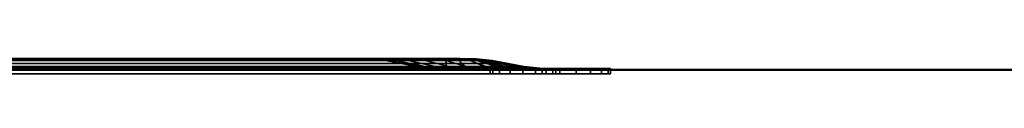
# Model space of a CAD drawing. Header units: inches. Extents: x -44 to 557, y -127 to 150.
# Tile 249 of 250: x 500.376 to 518.353, y 18.835 to 19.04. Entities that reach past the tile are written whole.
import ezdxf
from ezdxf.enums import TextEntityAlignment as Align

# ---------------------------------------------------------------- set-up
doc = ezdxf.new("R2010")
doc.units = ezdxf.units.IN
doc.header["$MEASUREMENT"] = 0
for name, color, linetype in [('A-FURN-3-ECHO-MARKERBOARD', 9, 'Continuous'), ('A-FURN-3-PANEL-TOPCAP', 251, 'Continuous'), ('A-FURN-HAWORTH-ATT', 7, 'Continuous')]:
    doc.layers.add(name, color=color, linetype=linetype)
doc.styles.get("Standard").update_dxf_attribs({"font": 'arial.ttf'})

# ---------------------------------------------------------------- blocks, each defined once
blk = doc.blocks.new('ATTM-2230-NH-3D-3')
at = {"layer": 'A-FURN-3-ECHO-MARKERBOARD'}
for points, invisible_edges in [([(18.605, 0.235, 11.007), (18.605, 0.235, 11.007), (19.128, 0.235, 10.63), (3, 0.235, 2.75)], 12), ([(18.154, 0.235, 11.467), (18.154, 0.235, 11.467), (18.605, 0.235, 11.007), (3, 0.235, 2.75)], 12), ([(17.789, 0.235, 11.999), (17.789, 0.235, 11.999), (18.154, 0.235, 11.467), (3, 0.235, 2.75)], 12), ([(17.52, 0.235, 12.584), (17.52, 0.235, 12.584), (17.789, 0.235, 11.999), (3, 0.235, 2.75)], 12), ([(17.355, 0.235, 13.208), (17.355, 0.235, 13.208), (17.52, 0.235, 12.584), (3, 0.235, 2.75)], 12), ([(17.3, 0.235, 13.85), (17.3, 0.235, 13.85), (17.355, 0.235, 13.208), (3, 0.235, 2.75)], 12), ([(3, 0.235, 27.25), (3, 0.235, 27.25), (19, 0.235, 27.25), (19.128, 0.235, 19.37)], 12), ([(3, 0.235, 27.25), (19.128, 0.235, 19.37), (18.605, 0.235, 18.993)], 9), ([(3, 0.235, 27.25), (18.605, 0.235, 18.993), (18.154, 0.235, 18.533)], 9), ([(3, 0.235, 27.25), (18.154, 0.235, 18.533), (17.789, 0.235, 18.001)], 9), ([(3, 0.235, 27.25), (17.789, 0.235, 18.001), (17.52, 0.235, 17.416)], 9), ([(3, 0.235, 27.25), (17.52, 0.235, 17.416), (17.355, 0.235, 16.792)], 9), ([(3, 0.235, 27.25), (17.355, 0.235, 16.792), (17.3, 0.235, 16.15)], 9), ([(17.3, 0.235, 16.15), (17.3, 0.235, 13.85), (3, 0.235, 2.75), (3, 0.235, 27.25)], 14), ([(19.128, 0.235, 10.63), (19, 0.235, 2.75), (3, 0.235, 2.75)], 9), ([(19.163, 0.235, 19.395), (19.128, 0.235, 19.37), (19, 0.235, 27.25), (19.065, 0.235, 27.241)], 10), ([(19.128, 0.235, 10.63), (19.163, 0.235, 10.605), (19.065, 0.235, 2.759), (19, 0.235, 2.75)], 10), ([(19.193, 0.235, 19.426), (19.163, 0.235, 19.395), (19.065, 0.235, 27.241), (19.125, 0.235, 27.217)], 10), ([(19.163, 0.235, 10.605), (19.193, 0.235, 10.574), (19.125, 0.235, 2.783), (19.065, 0.235, 2.759)], 10), ([(19.217, 0.235, 19.461), (19.193, 0.235, 19.426), (19.125, 0.235, 27.217), (19.177, 0.235, 27.177)], 10), ([(19.193, 0.235, 10.574), (19.217, 0.235, 10.539), (19.177, 0.235, 2.823), (19.125, 0.235, 2.783)], 10), ([(19.235, 0.235, 19.5), (19.217, 0.235, 19.461), (19.177, 0.235, 27.177), (19.217, 0.235, 27.125)], 10), ([(19.217, 0.235, 10.539), (19.235, 0.235, 10.5), (19.217, 0.235, 2.875), (19.177, 0.235, 2.823)], 10), ([(19.246, 0.235, 19.542), (19.235, 0.235, 19.5), (19.217, 0.235, 27.125), (19.241, 0.235, 27.065)], 10), ([(19.235, 0.235, 10.5), (19.246, 0.235, 10.458), (19.241, 0.235, 2.935), (19.217, 0.235, 2.875)], 10), ([(19.25, 0.235, 19.585), (19.246, 0.235, 19.542), (19.241, 0.235, 27.065), (19.25, 0.235, 27)], 2), ([(19.246, 0.235, 10.458), (19.25, 0.235, 10.415), (19.25, 0.235, 3), (19.241, 0.235, 2.935)], 8), ([(20.75, 0.047), (1.25, 0.047), (3, 0.047, 1), (19, 0.047, 1)], 10), ([(1.25, 0.047, 30), (20.75, 0.047, 30), (19, 0.047, 29), (3, 0.047, 29)], 10), ([(21.074, 0.047, 0.043), (20.75, 0.047), (19, 0.047, 1), (19.518, 0.047, 1.068)], 10), ([(20.75, 0.047, 30), (21.074, 0.047, 29.957), (19.518, 0.047, 28.932), (19, 0.047, 29)], 10), ([(20.171, 0.047, 16.704), (19.975, 0.047, 16.576), (19.05, 0.047, 16.15), (19.08, 0.047, 16.493)], 10), ([(19.975, 0.047, 16.576), (19.85, 0.047, 16.38), (19.05, 0.047, 16.15)], 10), ([(19.85, 0.047, 16.38), (19.85, 0.047, 16.38), (19.8, 0.047, 16.15), (19.05, 0.047, 16.15)], 12), ([(19.05, 0.047, 16.15), (19.8, 0.047, 16.15), (19.8, 0.047, 13.85), (19.05, 0.047, 13.85)], 5), ([(19.05, 0.047, 13.85), (19.8, 0.047, 13.85), (19.85, 0.047, 13.62)], 9), ([(19.05, 0.047, 13.85), (19.05, 0.047, 13.85), (19.85, 0.047, 13.62), (19.975, 0.047, 13.424)], 10), ([(19.08, 0.047, 13.507), (19.05, 0.047, 13.85), (19.975, 0.047, 13.424), (20.171, 0.047, 13.296)], 10), ([(20.171, 0.047, 16.704), (20.171, 0.047, 16.704), (19.08, 0.047, 16.493), (19.167, 0.047, 16.825)], 10), ([(19.167, 0.047, 13.175), (19.08, 0.047, 13.507), (20.171, 0.047, 13.296)], 10), ([(20.4, 0.047, 16.75), (20.171, 0.047, 16.704), (19.167, 0.047, 16.825), (19.311, 0.047, 17.137)], 10), ([(19.311, 0.047, 12.863), (19.167, 0.047, 13.175), (20.171, 0.047, 13.296), (20.4, 0.047, 13.25)], 10), ([(20.4, 0.047, 16.75), (20.4, 0.047, 16.75), (19.311, 0.047, 17.137), (19.506, 0.047, 17.421)], 10), ([(19.506, 0.047, 12.579), (19.311, 0.047, 12.863), (20.4, 0.047, 13.25)], 10), ([(20.629, 0.047, 16.704), (20.4, 0.047, 16.75), (19.506, 0.047, 17.421), (19.746, 0.047, 17.666)], 10), ([(19.746, 0.047, 12.334), (19.506, 0.047, 12.579), (20.4, 0.047, 13.25), (20.629, 0.047, 13.296)], 10), ([(21.375, 0.047, 0.167), (21.074, 0.047, 0.043), (19.518, 0.047, 1.068), (20, 0.047, 1.268)], 10), ([(21.074, 0.047, 29.957), (21.375, 0.047, 29.833), (20, 0.047, 28.732), (19.518, 0.047, 28.932)], 10), ([(20.629, 0.047, 16.704), (20.629, 0.047, 16.704), (19.746, 0.047, 17.666), (20.025, 0.047, 17.867)], 10), ([(20.025, 0.047, 12.133), (19.746, 0.047, 12.334), (20.629, 0.047, 13.296)], 10), ([(21.634, 0.047, 0.366), (21.375, 0.047, 0.167), (20, 0.047, 1.268), (20.414, 0.047, 1.586)], 10), ([(21.375, 0.047, 29.833), (21.634, 0.047, 29.634), (20.414, 0.047, 28.414), (20, 0.047, 28.732)], 10), ([(20.825, 0.047, 16.576), (20.629, 0.047, 16.704), (20.025, 0.047, 17.867), (20.304, 0.047, 18.068)], 10), ([(20.304, 0.047, 11.932), (20.025, 0.047, 12.133), (20.629, 0.047, 13.296), (20.825, 0.047, 13.424)], 10), ([(20.825, 0.047, 16.576), (20.825, 0.047, 16.576), (20.304, 0.047, 18.068), (20.544, 0.047, 18.314)], 10), ([(20.544, 0.047, 11.686), (20.304, 0.047, 11.932), (20.825, 0.047, 13.424)], 10), ([(21.833, 0.047, 0.625), (21.634, 0.047, 0.366), (20.414, 0.047, 1.586), (20.732, 0.047, 2)], 10), ([(21.634, 0.047, 29.634), (21.833, 0.047, 29.375), (20.732, 0.047, 28), (20.414, 0.047, 28.414)], 10), ([(20.95, 0.047, 16.38), (20.825, 0.047, 16.576), (20.544, 0.047, 18.314), (20.739, 0.047, 18.597)], 10), ([(20.739, 0.047, 11.403), (20.544, 0.047, 11.686), (20.825, 0.047, 13.424), (20.95, 0.047, 13.62)], 10), ([(21.957, 0.047, 0.926), (21.833, 0.047, 0.625), (20.732, 0.047, 2), (20.932, 0.047, 2.482)], 10), ([(21.833, 0.047, 29.375), (21.957, 0.047, 29.074), (20.932, 0.047, 27.518), (20.732, 0.047, 28)], 10), ([(20.95, 0.047, 16.38), (20.95, 0.047, 16.38), (20.739, 0.047, 18.597), (20.883, 0.047, 18.91)], 10), ([(20.883, 0.047, 11.09), (20.739, 0.047, 11.403), (20.95, 0.047, 13.62)], 10), ([(21, 0.047, 16.15), (20.95, 0.047, 16.38), (20.883, 0.047, 18.91), (20.97, 0.047, 19.242)], 10), ([(20.97, 0.047, 10.758), (20.883, 0.047, 11.09), (20.95, 0.047, 13.62), (21, 0.047, 13.85)], 10), ([(22, 0.047, 1.25), (21.957, 0.047, 0.926), (20.932, 0.047, 2.482), (21, 0.047, 3)], 10), ([(21.957, 0.047, 29.074), (22, 0.047, 28.75), (21, 0.047, 27), (20.932, 0.047, 27.518)], 10), ([(21, 0.047, 16.15), (21, 0.047, 16.15), (20.97, 0.047, 19.242), (21, 0.047, 19.585)], 10), ([(21, 0.047, 10.415), (20.97, 0.047, 10.758), (21, 0.047, 13.85)], 10), ([(22, 0.047, 10.417), (22, 0.047, 1.25), (21, 0.047, 3), (21, 0.047, 10.415)], 10), ([(22, 0.047, 28.75), (22, 0.047, 19.583), (21, 0.047, 19.585), (21, 0.047, 27)], 10), ([(21, 0.047, 19.585), (22, 0.047, 19.583), (22, 0.047, 10.417), (21, 0.047, 10.415)], 13)]:
    blk.add_3dface(points, dxfattribs=dict(at, invisible_edges=invisible_edges))
at = {"layer": 'A-FURN-HAWORTH-ATT', "flags": 1}
for tag, p in [('HAWMC', (0, 0)), ('HAWPN', (0, -0.167)), ('HAWSN', (0, -0.333))]:
    blk.add_attdef(tag, text='', height=0.1, dxfattribs=at).set_placement(p, align=Align.TOP_CENTER)
at = {"layer": 'A-FURN-3-ECHO-MARKERBOARD'}
mesh = blk.add_polymesh((9, 7), dxfattribs=at)
for k, corner in enumerate([(2.759, 0.235, 27.065), (2.476, 0.224, 27.129), (2.187, 0.193, 27.229), (1.909, 0.14, 27.292), (1.633, 0.089, 27.355), (1.348, 0.057, 27.454), (1.068, 0.047, 27.518), (2.783, 0.235, 27.125), (2.536, 0.224, 27.256), (2.265, 0.193, 27.435), (2.021, 0.14, 27.565), (1.78, 0.089, 27.694), (1.512, 0.057, 27.87), (1.268, 0.047, 28), (2.823, 0.235, 27.177), (2.628, 0.224, 27.372), (2.394, 0.193, 27.606), (2.201, 0.14, 27.799), (2.01, 0.089, 27.99), (1.778, 0.057, 28.222), (1.586, 0.047, 28.414), (2.875, 0.235, 27.217), (2.744, 0.224, 27.464), (2.565, 0.193, 27.735), (2.435, 0.14, 27.979), (2.306, 0.089, 28.22), (2.13, 0.057, 28.488), (2, 0.047, 28.732), (2.935, 0.235, 27.241), (2.871, 0.224, 27.524), (2.771, 0.193, 27.813), (2.708, 0.14, 28.091), (2.645, 0.089, 28.367), (2.546, 0.057, 28.652), (2.482, 0.047, 28.932), (3, 0.235, 27.25), (3, 0.224, 27.545), (3, 0.193, 27.839), (3, 0.14, 28.13), (3, 0.089, 28.418), (3, 0.057, 28.708), (3, 0.047, 29), (19, 0.235, 27.25), (19, 0.224, 27.545), (19, 0.193, 27.839), (19, 0.14, 28.13), (19, 0.089, 28.418), (19, 0.057, 28.708), (19, 0.047, 29), (19.065, 0.235, 27.241), (19.129, 0.224, 27.524), (19.229, 0.193, 27.813), (19.292, 0.14, 28.091), (19.355, 0.089, 28.367), (19.454, 0.057, 28.652), (19.518, 0.047, 28.932), (19.125, 0.235, 27.217), (19.256, 0.224, 27.464), (19.435, 0.193, 27.735), (19.565, 0.14, 27.979), (19.694, 0.089, 28.22), (19.87, 0.057, 28.488), (20, 0.047, 28.732)]):
    mesh.set_mesh_vertex(divmod(k, 7), corner)
mesh = blk.add_polymesh((9, 7), dxfattribs=at)
for k, corner in enumerate([(19.25, 0.235, 10.415), (19.545, 0.224, 10.415), (19.839, 0.193, 10.415), (20.13, 0.14, 10.415), (20.418, 0.089, 10.415), (20.708, 0.057, 10.415), (21, 0.047, 10.415), (19.25, 0.235, 3), (19.545, 0.224, 3), (19.839, 0.193, 3), (20.13, 0.14, 3), (20.418, 0.089, 3), (20.708, 0.057, 3), (21, 0.047, 3), (19.241, 0.235, 2.935), (19.524, 0.224, 2.871), (19.813, 0.193, 2.771), (20.091, 0.14, 2.708), (20.367, 0.089, 2.645), (20.652, 0.057, 2.546), (20.932, 0.047, 2.482), (19.217, 0.235, 2.875), (19.464, 0.224, 2.744), (19.735, 0.193, 2.565), (19.979, 0.14, 2.435), (20.22, 0.089, 2.306), (20.488, 0.057, 2.13), (20.732, 0.047, 2), (19.177, 0.235, 2.823), (19.372, 0.224, 2.628), (19.606, 0.193, 2.394), (19.799, 0.14, 2.201), (19.99, 0.089, 2.01), (20.222, 0.057, 1.778), (20.414, 0.047, 1.586), (19.125, 0.235, 2.783), (19.256, 0.224, 2.536), (19.435, 0.193, 2.265), (19.565, 0.14, 2.021), (19.694, 0.089, 1.78), (19.87, 0.057, 1.512), (20, 0.047, 1.268), (19.065, 0.235, 2.759), (19.129, 0.224, 2.476), (19.229, 0.193, 2.187), (19.292, 0.14, 1.909), (19.355, 0.089, 1.633), (19.454, 0.057, 1.348), (19.518, 0.047, 1.068), (19, 0.235, 2.75), (19, 0.224, 2.455), (19, 0.193, 2.161), (19, 0.14, 1.87), (19, 0.089, 1.582), (19, 0.057, 1.292), (19, 0.047, 1), (3, 0.235, 2.75), (3, 0.224, 2.455), (3, 0.193, 2.161), (3, 0.14, 1.87), (3, 0.089, 1.582), (3, 0.057, 1.292), (3, 0.047, 1)]):
    mesh.set_mesh_vertex(divmod(k, 7), corner)
mesh = blk.add_polymesh((9, 7), dxfattribs=at)
for k, corner in enumerate([(17.355, 0.235, 16.792), (17.645, 0.224, 16.749), (17.937, 0.193, 16.685), (18.222, 0.14, 16.642), (18.504, 0.089, 16.599), (18.793, 0.057, 16.535), (19.08, 0.047, 16.493), (17.3, 0.235, 16.15), (17.595, 0.224, 16.15), (17.889, 0.193, 16.15), (18.18, 0.14, 16.15), (18.468, 0.089, 16.15), (18.758, 0.057, 16.15), (19.05, 0.047, 16.15), (17.3, 0.235, 13.85), (17.595, 0.224, 13.85), (17.889, 0.193, 13.85), (18.18, 0.14, 13.85), (18.468, 0.089, 13.85), (18.758, 0.057, 13.85), (19.05, 0.047, 13.85), (17.355, 0.235, 13.208), (17.645, 0.224, 13.251), (17.937, 0.193, 13.315), (18.222, 0.14, 13.358), (18.504, 0.089, 13.401), (18.793, 0.057, 13.465), (19.08, 0.047, 13.507), (17.52, 0.235, 12.584), (17.793, 0.224, 12.676), (18.079, 0.193, 12.79), (18.348, 0.14, 12.881), (18.615, 0.089, 12.971), (18.897, 0.057, 13.084), (19.167, 0.047, 13.175), (17.789, 0.235, 11.999), (18.038, 0.224, 12.14), (18.308, 0.193, 12.293), (18.554, 0.14, 12.433), (18.797, 0.089, 12.571), (19.064, 0.057, 12.723), (19.311, 0.047, 12.863), (18.154, 0.235, 11.467), (18.373, 0.224, 11.655), (18.617, 0.193, 11.842), (18.834, 0.14, 12.027), (19.047, 0.089, 12.209), (19.289, 0.057, 12.394), (19.506, 0.047, 12.579), (18.605, 0.235, 11.007), (18.791, 0.224, 11.233), (18.996, 0.193, 11.451), (19.179, 0.14, 11.674), (19.36, 0.089, 11.894), (19.563, 0.057, 12.11), (19.746, 0.047, 12.334), (19.128, 0.235, 10.63), (19.279, 0.224, 10.884), (19.43, 0.193, 11.136), (19.579, 0.14, 11.386), (19.726, 0.089, 11.632), (19.875, 0.057, 11.882), (20.025, 0.047, 12.133)]):
    mesh.set_mesh_vertex(divmod(k, 7), corner)
mesh = blk.add_polymesh((9, 7), dxfattribs=at)
for k, corner in enumerate([(19.217, 0.235, 19.461), (19.467, 0.224, 19.32), (19.737, 0.193, 19.166), (19.983, 0.14, 19.027), (20.226, 0.089, 18.889), (20.493, 0.057, 18.737), (20.739, 0.047, 18.597), (19.193, 0.235, 19.426), (19.412, 0.224, 19.238), (19.656, 0.193, 19.052), (19.873, 0.14, 18.867), (20.086, 0.089, 18.684), (20.328, 0.057, 18.5), (20.544, 0.047, 18.314), (19.163, 0.235, 19.395), (19.349, 0.224, 19.169), (19.554, 0.193, 18.951), (19.737, 0.14, 18.728), (19.918, 0.089, 18.508), (20.12, 0.057, 18.292), (20.304, 0.047, 18.068), (19.128, 0.235, 19.37), (19.279, 0.224, 19.116), (19.43, 0.193, 18.864), (19.579, 0.14, 18.614), (19.726, 0.089, 18.368), (19.875, 0.057, 18.118), (20.025, 0.047, 17.867), (18.605, 0.235, 18.993), (18.791, 0.224, 18.767), (18.996, 0.193, 18.549), (19.179, 0.14, 18.326), (19.36, 0.089, 18.106), (19.563, 0.057, 17.89), (19.746, 0.047, 17.666), (18.154, 0.235, 18.533), (18.373, 0.224, 18.345), (18.617, 0.193, 18.158), (18.834, 0.14, 17.973), (19.047, 0.089, 17.791), (19.289, 0.057, 17.606), (19.506, 0.047, 17.421), (17.789, 0.235, 18.001), (18.038, 0.224, 17.86), (18.308, 0.193, 17.707), (18.554, 0.14, 17.567), (18.797, 0.089, 17.429), (19.064, 0.057, 17.277), (19.311, 0.047, 17.137), (17.52, 0.235, 17.416), (17.793, 0.224, 17.324), (18.079, 0.193, 17.21), (18.348, 0.14, 17.119), (18.615, 0.089, 17.029), (18.897, 0.057, 16.916), (19.167, 0.047, 16.825), (17.355, 0.235, 16.792), (17.645, 0.224, 16.749), (17.937, 0.193, 16.685), (18.222, 0.14, 16.642), (18.504, 0.089, 16.599), (18.793, 0.057, 16.535), (19.08, 0.047, 16.493)]):
    mesh.set_mesh_vertex(divmod(k, 7), corner)
mesh = blk.add_polymesh((9, 7), dxfattribs=at)
for k, corner in enumerate([(19.125, 0.235, 27.217), (19.256, 0.224, 27.464), (19.435, 0.193, 27.735), (19.565, 0.14, 27.979), (19.694, 0.089, 28.22), (19.87, 0.057, 28.488), (20, 0.047, 28.732), (19.177, 0.235, 27.177), (19.372, 0.224, 27.372), (19.606, 0.193, 27.606), (19.799, 0.14, 27.799), (19.99, 0.089, 27.99), (20.222, 0.057, 28.222), (20.414, 0.047, 28.414), (19.217, 0.235, 27.125), (19.464, 0.224, 27.256), (19.735, 0.193, 27.435), (19.979, 0.14, 27.565), (20.22, 0.089, 27.694), (20.488, 0.057, 27.87), (20.732, 0.047, 28), (19.241, 0.235, 27.065), (19.524, 0.224, 27.129), (19.813, 0.193, 27.229), (20.091, 0.14, 27.292), (20.367, 0.089, 27.355), (20.652, 0.057, 27.454), (20.932, 0.047, 27.518), (19.25, 0.235, 27), (19.545, 0.224, 27), (19.839, 0.193, 27), (20.13, 0.14, 27), (20.418, 0.089, 27), (20.708, 0.057, 27), (21, 0.047, 27), (19.25, 0.235, 19.585), (19.545, 0.224, 19.585), (19.839, 0.193, 19.585), (20.13, 0.14, 19.585), (20.418, 0.089, 19.585), (20.708, 0.057, 19.585), (21, 0.047, 19.585), (19.246, 0.235, 19.542), (19.536, 0.224, 19.499), (19.828, 0.193, 19.434), (20.113, 0.14, 19.391), (20.395, 0.089, 19.349), (20.684, 0.057, 19.285), (20.97, 0.047, 19.242), (19.235, 0.235, 19.5), (19.509, 0.224, 19.408), (19.794, 0.193, 19.294), (20.064, 0.14, 19.203), (20.33, 0.089, 19.113), (20.612, 0.057, 19.001), (20.883, 0.047, 18.91), (19.217, 0.235, 19.461), (19.467, 0.224, 19.32), (19.737, 0.193, 19.166), (19.983, 0.14, 19.027), (20.226, 0.089, 18.889), (20.493, 0.057, 18.737), (20.739, 0.047, 18.597)]):
    mesh.set_mesh_vertex(divmod(k, 7), corner)
mesh = blk.add_polymesh((7, 7), dxfattribs=at)
for k, corner in enumerate([(19.128, 0.235, 10.63), (19.279, 0.224, 10.884), (19.43, 0.193, 11.136), (19.579, 0.14, 11.386), (19.726, 0.089, 11.632), (19.875, 0.057, 11.882), (20.025, 0.047, 12.133), (19.163, 0.235, 10.605), (19.349, 0.224, 10.831), (19.554, 0.193, 11.049), (19.737, 0.14, 11.272), (19.918, 0.089, 11.492), (20.12, 0.057, 11.708), (20.304, 0.047, 11.932), (19.193, 0.235, 10.574), (19.412, 0.224, 10.762), (19.656, 0.193, 10.948), (19.873, 0.14, 11.133), (20.086, 0.089, 11.316), (20.328, 0.057, 11.5), (20.544, 0.047, 11.686), (19.217, 0.235, 10.539), (19.467, 0.224, 10.68), (19.737, 0.193, 10.834), (19.983, 0.14, 10.973), (20.226, 0.089, 11.111), (20.493, 0.057, 11.263), (20.739, 0.047, 11.403), (19.235, 0.235, 10.5), (19.509, 0.224, 10.592), (19.794, 0.193, 10.706), (20.064, 0.14, 10.797), (20.33, 0.089, 10.887), (20.612, 0.057, 10.999), (20.883, 0.047, 11.09), (19.246, 0.235, 10.458), (19.536, 0.224, 10.501), (19.828, 0.193, 10.566), (20.113, 0.14, 10.609), (20.395, 0.089, 10.651), (20.684, 0.057, 10.715), (20.97, 0.047, 10.758), (19.25, 0.235, 10.415), (19.545, 0.224, 10.415), (19.839, 0.193, 10.415), (20.13, 0.14, 10.415), (20.418, 0.089, 10.415), (20.708, 0.057, 10.415), (21, 0.047, 10.415)]):
    mesh.set_mesh_vertex(divmod(k, 7), corner)
mesh = blk.add_polymesh((31, 2), dxfattribs=at)
for k, corner in enumerate([(22, 0.047, 19.583), (22, -0.047, 19.583), (22, 0.047, 10.417), (22, -0.047, 10.417), (22, 0.047, 1.25), (22, -0.047, 1.25), (21.957, 0.047, 0.926), (21.957, -0.047, 0.926), (21.833, 0.047, 0.625), (21.833, -0.047, 0.625), (21.634, 0.047, 0.366), (21.634, -0.047, 0.366), (21.375, 0.047, 0.167), (21.375, -0.047, 0.167), (21.074, 0.047, 0.043), (21.074, -0.047, 0.043), (20.75, 0.047), (20.75, -0.047), (1.25, 0.047), (1.25, -0.047), (0.926, 0.047, 0.043), (0.926, -0.047, 0.043), (0.625, 0.047, 0.167), (0.625, -0.047, 0.167), (0.366, 0.047, 0.366), (0.366, -0.047, 0.366), (0.167, 0.047, 0.625), (0.167, -0.047, 0.625), (0.043, 0.047, 0.926), (0.043, -0.047, 0.926), (0, 0.047, 1.25), (0, -0.047, 1.25), (0, 0.047, 28.75), (0, -0.047, 28.75), (0.043, 0.047, 29.074), (0.043, -0.047, 29.074), (0.167, 0.047, 29.375), (0.167, -0.047, 29.375), (0.366, 0.047, 29.634), (0.366, -0.047, 29.634), (0.625, 0.047, 29.833), (0.625, -0.047, 29.833), (0.926, 0.047, 29.957), (0.926, -0.047, 29.957), (1.25, 0.047, 30), (1.25, -0.047, 30), (20.75, 0.047, 30), (20.75, -0.047, 30), (21.074, 0.047, 29.957), (21.074, -0.047, 29.957), (21.375, 0.047, 29.833), (21.375, -0.047, 29.833), (21.634, 0.047, 29.634), (21.634, -0.047, 29.634), (21.833, 0.047, 29.375), (21.833, -0.047, 29.375), (21.957, 0.047, 29.074), (21.957, -0.047, 29.074), (22, 0.047, 28.75), (22, -0.047, 28.75), (22, 0.047, 19.583), (22, -0.047, 19.583)]):
    mesh.set_mesh_vertex(divmod(k, 2), corner)
mesh = blk.add_polymesh((19, 2), dxfattribs=at)
for k, corner in enumerate([(21, 0.047, 16.15), (21, -0.047, 16.15), (20.95, 0.047, 16.38), (20.95, -0.047, 16.38), (20.825, 0.047, 16.576), (20.825, -0.047, 16.576), (20.629, 0.047, 16.704), (20.629, -0.047, 16.704), (20.4, 0.047, 16.75), (20.4, -0.047, 16.75), (20.171, 0.047, 16.704), (20.171, -0.047, 16.704), (19.975, 0.047, 16.576), (19.975, -0.047, 16.576), (19.85, 0.047, 16.38), (19.85, -0.047, 16.38), (19.8, 0.047, 16.15), (19.8, -0.047, 16.15), (19.8, 0.047, 13.85), (19.8, -0.047, 13.85), (19.85, 0.047, 13.62), (19.85, -0.047, 13.62), (19.975, 0.047, 13.424), (19.975, -0.047, 13.424), (20.171, 0.047, 13.296), (20.171, -0.047, 13.296), (20.4, 0.047, 13.25), (20.4, -0.047, 13.25), (20.629, 0.047, 13.296), (20.629, -0.047, 13.296), (20.825, 0.047, 13.424), (20.825, -0.047, 13.424), (20.95, 0.047, 13.62), (20.95, -0.047, 13.62), (21, 0.047, 13.85), (21, -0.047, 13.85), (21, 0.047, 16.15), (21, -0.047, 16.15)]):
    mesh.set_mesh_vertex(divmod(k, 2), corner)
blk = doc.blocks.new('VZCC-0072-S-3D-3')
at = {"layer": 'A-FURN-3-PANEL-TOPCAP'}
for points in [[(0.015, 2.985, -0.25), (0.015, 3, -0.235), (71.985, 3, -0.235), (71.985, 2.985, -0.25)], [(71.985, 3, -0.235), (0.015, 3, -0.235), (0.015, 3, -0.013), (71.985, 3, -0.013)]]:
    blk.add_3dface(points, dxfattribs=at)
at = {"layer": 'A-FURN-HAWORTH-ATT', "flags": 1}
for tag, p in [('HAWMC', (0, 0)), ('HAWPN', (0, -0.167))]:
    blk.add_attdef(tag, text='', height=0.1, dxfattribs=at).set_placement(p, align=Align.TOP_CENTER)

msp = doc.modelspace()

# ---------------------------------------------------------------- block references
for name, p in [('ATTM-2230-NH-3D-3', (489.163, 18.805, 26)), ('VZCC-0072-S-3D-3', (482.4, 15.835, 25.5))]:
    msp.add_blockref(name, p)

doc.saveas('drawing.dxf')
